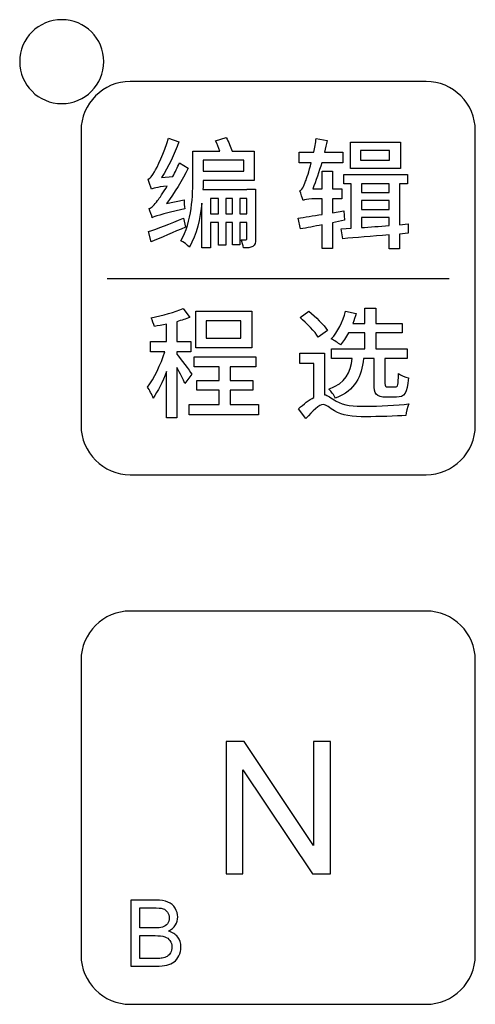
# Model space of a CAD drawing. Header units: millimetres. Extents: x 7099 to 9560, y -2357 to -1635.
# Tile 57 of 85: x 7435 to 7452, y -1806 to -1769. Entities that reach past the tile are written whole.
import ezdxf

# ---------------------------------------------------------------- set-up
doc = ezdxf.new("R2010")
doc.units = ezdxf.units.MM
doc.header["$LTSCALE"] = 3

msp = doc.modelspace()

# ---------------------------------------------------------------- linework, layer by layer
at = {"linetype": 'Continuous', "lineweight": 30}
for points, knots in [([(7436.477, -1768.665), (7437.363, -1768.665), (7438.081, -1769.382), (7438.081, -1770.265), (7438.081, -1770.265), (7438.081, -1771.149), (7437.363, -1771.865), (7436.477, -1771.865), (7436.477, -1771.865), (7435.591, -1771.865), (7434.873, -1771.149), (7434.873, -1770.265), (7434.873, -1770.265), (7434.873, -1769.382), (7435.591, -1768.665), (7436.477, -1768.665)], [0, 0, 0, 0, 0.2, 0.2, 0.2, 0.2, 0.4, 0.4, 0.4, 0.4, 0.6, 0.6, 0.6, 0.6, 1, 1, 1, 1]), ([(7439.093, -1771.02), (7439.093, -1771.02), (7450.371, -1771.02), (7450.371, -1771.02), (7450.371, -1771.02), (7451.405, -1771.02), (7452.251, -1771.864), (7452.251, -1772.896), (7452.251, -1772.896), (7452.251, -1772.896), (7452.251, -1784.145), (7452.251, -1784.145), (7452.251, -1784.145), (7452.251, -1785.177), (7451.405, -1786.02), (7450.371, -1786.02), (7450.371, -1786.02), (7450.371, -1786.02), (7439.093, -1786.02), (7439.093, -1786.02), (7439.093, -1786.02), (7438.059, -1786.02), (7437.213, -1785.177), (7437.213, -1784.145), (7437.213, -1784.145), (7437.213, -1784.145), (7437.213, -1772.896), (7437.213, -1772.896), (7437.213, -1772.896), (7437.213, -1771.864), (7438.059, -1771.02), (7439.093, -1771.02)], [0, 0, 0, 0, 0.111111, 0.111111, 0.111111, 0.111111, 0.222222, 0.222222, 0.222222, 0.222222, 0.333333, 0.333333, 0.333333, 0.333333, 0.444444, 0.444444, 0.444444, 0.444444, 0.555556, 0.555556, 0.555556, 0.555556, 0.666667, 0.666667, 0.666667, 0.666667, 0.777778, 0.777778, 0.777778, 0.777778, 1, 1, 1, 1]), ([(7440.474, -1775.674), (7440.777, -1775.275), (7441.066, -1774.793), (7441.3, -1774.325), (7441.3, -1774.325), (7441.3, -1774.325), (7440.965, -1774.128), (7440.965, -1774.128), (7440.965, -1774.128), (7440.891, -1774.298), (7440.804, -1774.477), (7440.713, -1774.642), (7440.713, -1774.642), (7440.713, -1774.642), (7440.286, -1774.683), (7440.286, -1774.683), (7440.286, -1774.683), (7440.534, -1774.289), (7440.777, -1773.798), (7440.946, -1773.33), (7440.946, -1773.33), (7440.946, -1773.33), (7440.547, -1773.188), (7440.547, -1773.188), (7440.547, -1773.188), (7440.396, -1773.734), (7440.107, -1774.321), (7440.015, -1774.472), (7440.015, -1774.472), (7439.924, -1774.624), (7439.855, -1774.724), (7439.768, -1774.747), (7439.768, -1774.747), (7439.814, -1774.853), (7439.878, -1775.046), (7439.901, -1775.128), (7439.901, -1775.128), (7439.965, -1775.096), (7440.071, -1775.064), (7440.502, -1775.009), (7440.502, -1775.009), (7440.346, -1775.27), (7440.199, -1775.472), (7440.135, -1775.559), (7440.135, -1775.559), (7440.002, -1775.729), (7439.91, -1775.839), (7439.809, -1775.862), (7439.809, -1775.862), (7439.85, -1775.963), (7439.915, -1776.146), (7439.928, -1776.224), (7439.928, -1776.224), (7440.025, -1776.165), (7440.176, -1776.114), (7441.171, -1775.88), (7441.171, -1775.88), (7441.153, -1775.793), (7441.139, -1775.642), (7441.144, -1775.536), (7441.144, -1775.536), (7441.144, -1775.536), (7440.474, -1775.674), (7440.474, -1775.674)], [0, 0, 0, 0, 0.058824, 0.058824, 0.058824, 0.058824, 0.117647, 0.117647, 0.117647, 0.117647, 0.176471, 0.176471, 0.176471, 0.176471, 0.235294, 0.235294, 0.235294, 0.235294, 0.294118, 0.294118, 0.294118, 0.294118, 0.352941, 0.352941, 0.352941, 0.352941, 0.411765, 0.411765, 0.411765, 0.411765, 0.470588, 0.470588, 0.470588, 0.470588, 0.529412, 0.529412, 0.529412, 0.529412, 0.588235, 0.588235, 0.588235, 0.588235, 0.647059, 0.647059, 0.647059, 0.647059, 0.705882, 0.705882, 0.705882, 0.705882, 0.764706, 0.764706, 0.764706, 0.764706, 0.823529, 0.823529, 0.823529, 0.823529, 0.882353, 0.882353, 0.882353, 0.882353, 1, 1, 1, 1]), ([(7443.542, -1775.133), (7443.542, -1775.133), (7443.542, -1775.137), (7443.542, -1775.137), (7443.542, -1775.137), (7443.542, -1775.137), (7441.864, -1775.137), (7441.864, -1775.137), (7441.864, -1775.137), (7441.868, -1775.018), (7441.873, -1774.908), (7441.873, -1774.798), (7441.873, -1774.798), (7441.873, -1774.798), (7443.813, -1774.798), (7443.813, -1774.798), (7443.813, -1774.798), (7443.813, -1774.798), (7443.813, -1773.674), (7443.813, -1773.674), (7443.813, -1773.674), (7443.813, -1773.674), (7442.978, -1773.674), (7442.978, -1773.674), (7442.978, -1773.674), (7442.923, -1773.523), (7442.841, -1773.321), (7442.749, -1773.165), (7442.749, -1773.165), (7442.749, -1773.165), (7442.345, -1773.284), (7442.345, -1773.284), (7442.345, -1773.284), (7442.405, -1773.399), (7442.464, -1773.546), (7442.51, -1773.674), (7442.51, -1773.674), (7442.51, -1773.674), (7441.483, -1773.674), (7441.483, -1773.674), (7441.483, -1773.674), (7441.483, -1773.674), (7441.483, -1774.66), (7441.483, -1774.66), (7441.483, -1774.66), (7441.483, -1775.362), (7441.442, -1776.375), (7441.02, -1777.1), (7441.02, -1777.1), (7441.107, -1777.141), (7441.281, -1777.265), (7441.345, -1777.339), (7441.345, -1777.339), (7441.625, -1776.866), (7441.758, -1776.238), (7441.822, -1775.66), (7441.822, -1775.66), (7441.822, -1775.66), (7441.822, -1777.366), (7441.822, -1777.366), (7441.822, -1777.366), (7441.822, -1777.366), (7442.157, -1777.366), (7442.157, -1777.366), (7442.157, -1777.366), (7442.157, -1777.366), (7442.157, -1776.403), (7442.157, -1776.403), (7442.157, -1776.403), (7442.157, -1776.403), (7442.46, -1776.403), (7442.46, -1776.403), (7442.46, -1776.403), (7442.46, -1776.403), (7442.46, -1777.265), (7442.46, -1777.265), (7442.46, -1777.265), (7442.46, -1777.265), (7442.735, -1777.265), (7442.735, -1777.265), (7442.735, -1777.265), (7442.735, -1777.265), (7442.735, -1776.403), (7442.735, -1776.403), (7442.735, -1776.403), (7442.735, -1776.403), (7442.996, -1776.403), (7442.996, -1776.403), (7442.996, -1776.403), (7442.996, -1776.403), (7442.996, -1777.256), (7442.996, -1777.256), (7442.996, -1777.256), (7442.996, -1777.256), (7443.272, -1777.256), (7443.272, -1777.256), (7443.272, -1777.256), (7443.272, -1777.256), (7443.272, -1776.403), (7443.272, -1776.403), (7443.272, -1776.403), (7443.272, -1776.403), (7443.542, -1776.403), (7443.542, -1776.403), (7443.542, -1776.403), (7443.542, -1776.403), (7443.542, -1777.018), (7443.542, -1777.018), (7443.542, -1777.018), (7443.542, -1777.05), (7443.533, -1777.059), (7443.501, -1777.063), (7443.501, -1777.063), (7443.473, -1777.063), (7443.4, -1777.063), (7443.317, -1777.059), (7443.317, -1777.059), (7443.359, -1777.146), (7443.395, -1777.279), (7443.409, -1777.371), (7443.409, -1777.371), (7443.565, -1777.371), (7443.675, -1777.366), (7443.762, -1777.311), (7443.762, -1777.311), (7443.854, -1777.256), (7443.872, -1777.164), (7443.872, -1777.022), (7443.872, -1777.022), (7443.872, -1777.022), (7443.872, -1775.133), (7443.872, -1775.133), (7443.872, -1775.133), (7443.872, -1775.133), (7443.542, -1775.133), (7443.542, -1775.133)], [0, 0, 0, 0, 0.028571, 0.028571, 0.028571, 0.028571, 0.057143, 0.057143, 0.057143, 0.057143, 0.085714, 0.085714, 0.085714, 0.085714, 0.114286, 0.114286, 0.114286, 0.114286, 0.142857, 0.142857, 0.142857, 0.142857, 0.171429, 0.171429, 0.171429, 0.171429, 0.2, 0.2, 0.2, 0.2, 0.228571, 0.228571, 0.228571, 0.228571, 0.257143, 0.257143, 0.257143, 0.257143, 0.285714, 0.285714, 0.285714, 0.285714, 0.314286, 0.314286, 0.314286, 0.314286, 0.342857, 0.342857, 0.342857, 0.342857, 0.371429, 0.371429, 0.371429, 0.371429, 0.4, 0.4, 0.4, 0.4, 0.428571, 0.428571, 0.428571, 0.428571, 0.457143, 0.457143, 0.457143, 0.457143, 0.485714, 0.485714, 0.485714, 0.485714, 0.514286, 0.514286, 0.514286, 0.514286, 0.542857, 0.542857, 0.542857, 0.542857, 0.571429, 0.571429, 0.571429, 0.571429, 0.6, 0.6, 0.6, 0.6, 0.628571, 0.628571, 0.628571, 0.628571, 0.657143, 0.657143, 0.657143, 0.657143, 0.685714, 0.685714, 0.685714, 0.685714, 0.714286, 0.714286, 0.714286, 0.714286, 0.742857, 0.742857, 0.742857, 0.742857, 0.771429, 0.771429, 0.771429, 0.771429, 0.8, 0.8, 0.8, 0.8, 0.828571, 0.828571, 0.828571, 0.828571, 0.857143, 0.857143, 0.857143, 0.857143, 0.885714, 0.885714, 0.885714, 0.885714, 0.914286, 0.914286, 0.914286, 0.914286, 0.942857, 0.942857, 0.942857, 0.942857, 1, 1, 1, 1]), ([(7447.261, -1776.316), (7447.261, -1776.316), (7447.238, -1775.954), (7447.238, -1775.954), (7447.238, -1775.954), (7447.238, -1775.954), (7446.802, -1776.027), (7446.802, -1776.027), (7446.802, -1776.027), (7446.802, -1776.027), (7446.802, -1775.5), (7446.802, -1775.5), (7446.802, -1775.5), (7446.802, -1775.5), (7447.16, -1775.5), (7447.16, -1775.5), (7447.16, -1775.5), (7447.16, -1775.5), (7447.16, -1775.114), (7447.16, -1775.114), (7447.16, -1775.114), (7447.16, -1775.114), (7446.802, -1775.114), (7446.802, -1775.114), (7446.802, -1775.114), (7446.802, -1775.114), (7446.802, -1774.44), (7446.802, -1774.44), (7446.802, -1774.44), (7446.802, -1774.44), (7446.412, -1774.44), (7446.412, -1774.44), (7446.412, -1774.44), (7446.412, -1774.44), (7446.412, -1775.114), (7446.412, -1775.114), (7446.412, -1775.114), (7446.412, -1775.114), (7446.05, -1775.114), (7446.05, -1775.114), (7446.05, -1775.114), (7446.169, -1774.821), (7446.289, -1774.472), (7446.394, -1774.119), (7446.394, -1774.119), (7446.394, -1774.119), (7447.201, -1774.119), (7447.201, -1774.119), (7447.201, -1774.119), (7447.201, -1774.119), (7447.201, -1773.716), (7447.201, -1773.716), (7447.201, -1773.716), (7447.201, -1773.716), (7446.504, -1773.716), (7446.504, -1773.716), (7446.504, -1773.716), (7446.536, -1773.569), (7446.568, -1773.417), (7446.596, -1773.275), (7446.596, -1773.275), (7446.596, -1773.275), (7446.183, -1773.197), (7446.183, -1773.197), (7446.183, -1773.197), (7446.16, -1773.372), (7446.128, -1773.546), (7446.091, -1773.716), (7446.091, -1773.716), (7446.091, -1773.716), (7445.527, -1773.716), (7445.527, -1773.716), (7445.527, -1773.716), (7445.527, -1773.716), (7445.527, -1774.119), (7445.527, -1774.119), (7445.527, -1774.119), (7445.527, -1774.119), (7445.995, -1774.119), (7445.995, -1774.119), (7445.995, -1774.119), (7445.908, -1774.454), (7445.821, -1774.724), (7445.78, -1774.83), (7445.78, -1774.83), (7445.697, -1775.032), (7445.637, -1775.174), (7445.555, -1775.197), (7445.555, -1775.197), (7445.601, -1775.293), (7445.66, -1775.486), (7445.683, -1775.564), (7445.683, -1775.564), (7445.72, -1775.527), (7445.867, -1775.5), (7446.018, -1775.5), (7446.018, -1775.5), (7446.018, -1775.5), (7446.412, -1775.5), (7446.412, -1775.5), (7446.412, -1775.5), (7446.412, -1775.5), (7446.412, -1776.091), (7446.412, -1776.091), (7446.412, -1776.091), (7446.064, -1776.146), (7445.738, -1776.201), (7445.491, -1776.233), (7445.491, -1776.233), (7445.491, -1776.233), (7445.578, -1776.646), (7445.578, -1776.646), (7445.578, -1776.646), (7445.825, -1776.605), (7446.11, -1776.55), (7446.412, -1776.49), (7446.412, -1776.49), (7446.412, -1776.49), (7446.412, -1777.394), (7446.412, -1777.394), (7446.412, -1777.394), (7446.412, -1777.394), (7446.802, -1777.394), (7446.802, -1777.394), (7446.802, -1777.394), (7446.802, -1777.394), (7446.802, -1776.412), (7446.802, -1776.412), (7446.802, -1776.412), (7446.802, -1776.412), (7447.261, -1776.316), (7447.261, -1776.316)], [0, 0, 0, 0, 0.029412, 0.029412, 0.029412, 0.029412, 0.058824, 0.058824, 0.058824, 0.058824, 0.088235, 0.088235, 0.088235, 0.088235, 0.117647, 0.117647, 0.117647, 0.117647, 0.147059, 0.147059, 0.147059, 0.147059, 0.176471, 0.176471, 0.176471, 0.176471, 0.205882, 0.205882, 0.205882, 0.205882, 0.235294, 0.235294, 0.235294, 0.235294, 0.264706, 0.264706, 0.264706, 0.264706, 0.294118, 0.294118, 0.294118, 0.294118, 0.323529, 0.323529, 0.323529, 0.323529, 0.352941, 0.352941, 0.352941, 0.352941, 0.382353, 0.382353, 0.382353, 0.382353, 0.411765, 0.411765, 0.411765, 0.411765, 0.441176, 0.441176, 0.441176, 0.441176, 0.470588, 0.470588, 0.470588, 0.470588, 0.5, 0.5, 0.5, 0.5, 0.529412, 0.529412, 0.529412, 0.529412, 0.558824, 0.558824, 0.558824, 0.558824, 0.588235, 0.588235, 0.588235, 0.588235, 0.617647, 0.617647, 0.617647, 0.617647, 0.647059, 0.647059, 0.647059, 0.647059, 0.676471, 0.676471, 0.676471, 0.676471, 0.705882, 0.705882, 0.705882, 0.705882, 0.735294, 0.735294, 0.735294, 0.735294, 0.764706, 0.764706, 0.764706, 0.764706, 0.794118, 0.794118, 0.794118, 0.794118, 0.823529, 0.823529, 0.823529, 0.823529, 0.852941, 0.852941, 0.852941, 0.852941, 0.882353, 0.882353, 0.882353, 0.882353, 0.911765, 0.911765, 0.911765, 0.911765, 0.941176, 0.941176, 0.941176, 0.941176, 1, 1, 1, 1]), ([(7449.393, -1773.339), (7449.393, -1773.339), (7447.486, -1773.339), (7447.486, -1773.339), (7447.486, -1773.339), (7447.486, -1773.339), (7447.486, -1774.339), (7447.486, -1774.339), (7447.486, -1774.339), (7447.486, -1774.339), (7449.393, -1774.339), (7449.393, -1774.339), (7449.393, -1774.339), (7449.393, -1774.339), (7449.393, -1773.339), (7449.393, -1773.339)], [0, 0, 0, 0, 0.2, 0.2, 0.2, 0.2, 0.4, 0.4, 0.4, 0.4, 0.6, 0.6, 0.6, 0.6, 1, 1, 1, 1]), ([(7448.981, -1774.027), (7448.981, -1774.027), (7447.875, -1774.027), (7447.875, -1774.027), (7447.875, -1774.027), (7447.875, -1774.027), (7447.875, -1773.651), (7447.875, -1773.651), (7447.875, -1773.651), (7447.875, -1773.651), (7448.981, -1773.651), (7448.981, -1773.651), (7448.981, -1773.651), (7448.981, -1773.651), (7448.981, -1774.027), (7448.981, -1774.027)], [0, 0, 0, 0, 0.2, 0.2, 0.2, 0.2, 0.4, 0.4, 0.4, 0.4, 0.6, 0.6, 0.6, 0.6, 1, 1, 1, 1]), ([(7443.418, -1774.027), (7443.418, -1774.027), (7443.418, -1774.449), (7443.418, -1774.449), (7443.418, -1774.449), (7443.418, -1774.449), (7441.873, -1774.449), (7441.873, -1774.449), (7441.873, -1774.449), (7441.873, -1774.449), (7441.873, -1774.027), (7441.873, -1774.027), (7441.873, -1774.027), (7441.873, -1774.027), (7443.418, -1774.027), (7443.418, -1774.027)], [0, 0, 0, 0, 0.2, 0.2, 0.2, 0.2, 0.4, 0.4, 0.4, 0.4, 0.6, 0.6, 0.6, 0.6, 1, 1, 1, 1]), ([(7449.696, -1776.458), (7449.696, -1776.458), (7449.357, -1776.486), (7449.357, -1776.486), (7449.357, -1776.486), (7449.357, -1776.486), (7449.357, -1774.922), (7449.357, -1774.922), (7449.357, -1774.922), (7449.357, -1774.922), (7449.659, -1774.922), (7449.659, -1774.922), (7449.659, -1774.922), (7449.659, -1774.922), (7449.659, -1774.573), (7449.659, -1774.573), (7449.659, -1774.573), (7449.659, -1774.573), (7447.233, -1774.573), (7447.233, -1774.573), (7447.233, -1774.573), (7447.233, -1774.573), (7447.233, -1774.922), (7447.233, -1774.922), (7447.233, -1774.922), (7447.233, -1774.922), (7447.513, -1774.922), (7447.513, -1774.922), (7447.513, -1774.922), (7447.513, -1774.922), (7447.513, -1776.616), (7447.513, -1776.616), (7447.513, -1776.616), (7447.513, -1776.616), (7447.137, -1776.639), (7447.137, -1776.639), (7447.137, -1776.639), (7447.137, -1776.639), (7447.197, -1777.018), (7447.197, -1777.018), (7447.197, -1777.018), (7447.674, -1776.981), (7448.306, -1776.93), (7448.962, -1776.875), (7448.962, -1776.875), (7448.962, -1776.875), (7448.962, -1777.407), (7448.962, -1777.407), (7448.962, -1777.407), (7448.962, -1777.407), (7449.357, -1777.407), (7449.357, -1777.407), (7449.357, -1777.407), (7449.357, -1777.407), (7449.357, -1776.846), (7449.357, -1776.846), (7449.357, -1776.846), (7449.357, -1776.846), (7449.696, -1776.813), (7449.696, -1776.813), (7449.696, -1776.813), (7449.696, -1776.813), (7449.696, -1776.458), (7449.696, -1776.458)], [0, 0, 0, 0, 0.058824, 0.058824, 0.058824, 0.058824, 0.117647, 0.117647, 0.117647, 0.117647, 0.176471, 0.176471, 0.176471, 0.176471, 0.235294, 0.235294, 0.235294, 0.235294, 0.294118, 0.294118, 0.294118, 0.294118, 0.352941, 0.352941, 0.352941, 0.352941, 0.411765, 0.411765, 0.411765, 0.411765, 0.470588, 0.470588, 0.470588, 0.470588, 0.529412, 0.529412, 0.529412, 0.529412, 0.588235, 0.588235, 0.588235, 0.588235, 0.647059, 0.647059, 0.647059, 0.647059, 0.705882, 0.705882, 0.705882, 0.705882, 0.764706, 0.764706, 0.764706, 0.764706, 0.823529, 0.823529, 0.823529, 0.823529, 0.882353, 0.882353, 0.882353, 0.882353, 1, 1, 1, 1]), ([(7448.962, -1774.922), (7448.962, -1774.922), (7448.962, -1775.256), (7448.962, -1775.256), (7448.962, -1775.256), (7448.962, -1775.256), (7447.907, -1775.256), (7447.907, -1775.256), (7447.907, -1775.256), (7447.907, -1775.256), (7447.907, -1774.922), (7447.907, -1774.922), (7447.907, -1774.922), (7447.907, -1774.922), (7448.962, -1774.922), (7448.962, -1774.922)], [0, 0, 0, 0, 0.2, 0.2, 0.2, 0.2, 0.4, 0.4, 0.4, 0.4, 0.6, 0.6, 0.6, 0.6, 1, 1, 1, 1]), ([(7442.157, -1776.068), (7442.157, -1776.068), (7442.157, -1775.481), (7442.157, -1775.481), (7442.157, -1775.481), (7442.157, -1775.481), (7442.46, -1775.481), (7442.46, -1775.481), (7442.46, -1775.481), (7442.46, -1775.481), (7442.46, -1776.068), (7442.46, -1776.068), (7442.46, -1776.068), (7442.46, -1776.068), (7442.157, -1776.068), (7442.157, -1776.068)], [0, 0, 0, 0, 0.2, 0.2, 0.2, 0.2, 0.4, 0.4, 0.4, 0.4, 0.6, 0.6, 0.6, 0.6, 1, 1, 1, 1]), ([(7442.735, -1776.068), (7442.735, -1776.068), (7442.735, -1775.481), (7442.735, -1775.481), (7442.735, -1775.481), (7442.735, -1775.481), (7442.996, -1775.481), (7442.996, -1775.481), (7442.996, -1775.481), (7442.996, -1775.481), (7442.996, -1776.068), (7442.996, -1776.068), (7442.996, -1776.068), (7442.996, -1776.068), (7442.735, -1776.068), (7442.735, -1776.068)], [0, 0, 0, 0, 0.2, 0.2, 0.2, 0.2, 0.4, 0.4, 0.4, 0.4, 0.6, 0.6, 0.6, 0.6, 1, 1, 1, 1]), ([(7443.272, -1776.068), (7443.272, -1776.068), (7443.272, -1775.481), (7443.272, -1775.481), (7443.272, -1775.481), (7443.272, -1775.481), (7443.542, -1775.481), (7443.542, -1775.481), (7443.542, -1775.481), (7443.542, -1775.481), (7443.542, -1776.068), (7443.542, -1776.068), (7443.542, -1776.068), (7443.542, -1776.068), (7443.272, -1776.068), (7443.272, -1776.068)], [0, 0, 0, 0, 0.2, 0.2, 0.2, 0.2, 0.4, 0.4, 0.4, 0.4, 0.6, 0.6, 0.6, 0.6, 1, 1, 1, 1]), ([(7447.907, -1775.568), (7447.907, -1775.568), (7448.962, -1775.568), (7448.962, -1775.568), (7448.962, -1775.568), (7448.962, -1775.568), (7448.962, -1775.899), (7448.962, -1775.899), (7448.962, -1775.899), (7448.962, -1775.899), (7447.907, -1775.899), (7447.907, -1775.899), (7447.907, -1775.899), (7447.907, -1775.899), (7447.907, -1775.568), (7447.907, -1775.568)], [0, 0, 0, 0, 0.2, 0.2, 0.2, 0.2, 0.4, 0.4, 0.4, 0.4, 0.6, 0.6, 0.6, 0.6, 1, 1, 1, 1]), ([(7441.116, -1776.238), (7440.621, -1776.44), (7440.121, -1776.637), (7439.786, -1776.747), (7439.786, -1776.747), (7439.786, -1776.747), (7439.887, -1777.141), (7439.887, -1777.141), (7439.887, -1777.141), (7440.263, -1776.976), (7440.745, -1776.774), (7441.199, -1776.577), (7441.199, -1776.577), (7441.199, -1776.577), (7441.116, -1776.238), (7441.116, -1776.238)], [0, 0, 0, 0, 0.2, 0.2, 0.2, 0.2, 0.4, 0.4, 0.4, 0.4, 0.6, 0.6, 0.6, 0.6, 1, 1, 1, 1]), ([(7447.907, -1776.206), (7447.907, -1776.206), (7448.962, -1776.206), (7448.962, -1776.206), (7448.962, -1776.206), (7448.962, -1776.206), (7448.962, -1776.518), (7448.962, -1776.518), (7448.962, -1776.518), (7448.591, -1776.545), (7448.233, -1776.573), (7447.907, -1776.596), (7447.907, -1776.596), (7447.907, -1776.596), (7447.907, -1776.206), (7447.907, -1776.206)], [0, 0, 0, 0, 0.2, 0.2, 0.2, 0.2, 0.4, 0.4, 0.4, 0.4, 0.6, 0.6, 0.6, 0.6, 1, 1, 1, 1]), ([(7441.435, -1782.183), (7441.357, -1782.059), (7440.995, -1781.583), (7440.866, -1781.427), (7440.866, -1781.427), (7440.866, -1781.427), (7440.866, -1781.335), (7440.866, -1781.335), (7440.866, -1781.335), (7440.866, -1781.335), (7441.398, -1781.335), (7441.398, -1781.335), (7441.398, -1781.335), (7441.398, -1781.335), (7441.398, -1780.94), (7441.398, -1780.94), (7441.398, -1780.94), (7441.398, -1780.94), (7440.866, -1780.94), (7440.866, -1780.94), (7440.866, -1780.94), (7440.866, -1780.94), (7440.866, -1780.184), (7440.866, -1780.184), (7440.866, -1780.184), (7441.045, -1780.133), (7441.219, -1780.078), (7441.366, -1780.019), (7441.366, -1780.019), (7441.366, -1780.019), (7441.105, -1779.675), (7441.105, -1779.675), (7441.105, -1779.675), (7440.802, -1779.821), (7440.316, -1779.95), (7439.889, -1780.037), (7439.889, -1780.037), (7439.931, -1780.129), (7439.986, -1780.271), (7440.009, -1780.363), (7440.009, -1780.363), (7440.155, -1780.34), (7440.316, -1780.312), (7440.472, -1780.28), (7440.472, -1780.28), (7440.472, -1780.28), (7440.472, -1780.94), (7440.472, -1780.94), (7440.472, -1780.94), (7440.472, -1780.94), (7439.862, -1780.94), (7439.862, -1780.94), (7439.862, -1780.94), (7439.862, -1780.94), (7439.862, -1781.335), (7439.862, -1781.335), (7439.862, -1781.335), (7439.862, -1781.335), (7440.408, -1781.335), (7440.408, -1781.335), (7440.408, -1781.335), (7440.256, -1781.812), (7439.995, -1782.362), (7439.747, -1782.679), (7439.747, -1782.679), (7439.821, -1782.789), (7439.922, -1782.972), (7439.963, -1783.096), (7439.963, -1783.096), (7440.142, -1782.848), (7440.325, -1782.477), (7440.472, -1782.078), (7440.472, -1782.078), (7440.472, -1782.078), (7440.472, -1783.853), (7440.472, -1783.853), (7440.472, -1783.853), (7440.472, -1783.853), (7440.866, -1783.853), (7440.866, -1783.853), (7440.866, -1783.853), (7440.866, -1783.853), (7440.866, -1781.936), (7440.866, -1781.936), (7440.866, -1781.936), (7440.986, -1782.151), (7441.114, -1782.399), (7441.174, -1782.541), (7441.174, -1782.541), (7441.174, -1782.541), (7441.435, -1782.183), (7441.435, -1782.183)], [0, 0, 0, 0, 0.041667, 0.041667, 0.041667, 0.041667, 0.083333, 0.083333, 0.083333, 0.083333, 0.125, 0.125, 0.125, 0.125, 0.166667, 0.166667, 0.166667, 0.166667, 0.208333, 0.208333, 0.208333, 0.208333, 0.25, 0.25, 0.25, 0.25, 0.291667, 0.291667, 0.291667, 0.291667, 0.333333, 0.333333, 0.333333, 0.333333, 0.375, 0.375, 0.375, 0.375, 0.416667, 0.416667, 0.416667, 0.416667, 0.458333, 0.458333, 0.458333, 0.458333, 0.5, 0.5, 0.5, 0.5, 0.541667, 0.541667, 0.541667, 0.541667, 0.583333, 0.583333, 0.583333, 0.583333, 0.625, 0.625, 0.625, 0.625, 0.666667, 0.666667, 0.666667, 0.666667, 0.708333, 0.708333, 0.708333, 0.708333, 0.75, 0.75, 0.75, 0.75, 0.791667, 0.791667, 0.791667, 0.791667, 0.833333, 0.833333, 0.833333, 0.833333, 0.875, 0.875, 0.875, 0.875, 0.916667, 0.916667, 0.916667, 0.916667, 1, 1, 1, 1]), ([(7448.387, -1781.592), (7448.387, -1781.592), (7448.387, -1782.541), (7448.387, -1782.541), (7448.387, -1782.541), (7448.387, -1782.94), (7448.469, -1783.064), (7448.85, -1783.064), (7448.85, -1783.064), (7448.85, -1783.064), (7449.244, -1783.064), (7449.244, -1783.064), (7449.244, -1783.064), (7449.552, -1783.064), (7449.657, -1782.917), (7449.703, -1782.325), (7449.703, -1782.325), (7449.584, -1782.298), (7449.409, -1782.229), (7449.327, -1782.156), (7449.327, -1782.156), (7449.313, -1782.605), (7449.295, -1782.669), (7449.203, -1782.669), (7449.203, -1782.669), (7449.203, -1782.669), (7448.914, -1782.669), (7448.914, -1782.669), (7448.914, -1782.669), (7448.818, -1782.669), (7448.804, -1782.656), (7448.804, -1782.536), (7448.804, -1782.536), (7448.804, -1782.536), (7448.804, -1781.592), (7448.804, -1781.592), (7448.804, -1781.592), (7448.804, -1781.592), (7449.648, -1781.592), (7449.648, -1781.592), (7449.648, -1781.592), (7449.648, -1781.592), (7449.648, -1781.22), (7449.648, -1781.22), (7449.648, -1781.22), (7449.648, -1781.22), (7448.46, -1781.22), (7448.46, -1781.22), (7448.46, -1781.22), (7448.46, -1781.22), (7448.46, -1780.61), (7448.46, -1780.61), (7448.46, -1780.61), (7448.46, -1780.61), (7449.46, -1780.61), (7449.46, -1780.61), (7449.46, -1780.61), (7449.46, -1780.61), (7449.46, -1780.248), (7449.46, -1780.248), (7449.46, -1780.248), (7449.46, -1780.248), (7448.46, -1780.248), (7448.46, -1780.248), (7448.46, -1780.248), (7448.46, -1780.248), (7448.46, -1779.666), (7448.46, -1779.666), (7448.46, -1779.666), (7448.46, -1779.666), (7448.034, -1779.666), (7448.034, -1779.666), (7448.034, -1779.666), (7448.034, -1779.666), (7448.034, -1780.248), (7448.034, -1780.248), (7448.034, -1780.248), (7448.034, -1780.248), (7447.58, -1780.248), (7447.58, -1780.248), (7447.58, -1780.248), (7447.63, -1780.129), (7447.671, -1779.996), (7447.703, -1779.872), (7447.703, -1779.872), (7447.703, -1779.872), (7447.3, -1779.785), (7447.3, -1779.785), (7447.3, -1779.785), (7447.199, -1780.184), (7447.006, -1780.578), (7446.759, -1780.84), (7446.759, -1780.84), (7446.855, -1780.89), (7447.034, -1781.005), (7447.112, -1781.069), (7447.112, -1781.069), (7447.217, -1780.945), (7447.318, -1780.785), (7447.415, -1780.61), (7447.415, -1780.61), (7447.415, -1780.61), (7448.034, -1780.61), (7448.034, -1780.61), (7448.034, -1780.61), (7448.034, -1780.61), (7448.034, -1781.22), (7448.034, -1781.22), (7448.034, -1781.22), (7448.034, -1781.22), (7446.772, -1781.22), (7446.772, -1781.22), (7446.772, -1781.22), (7446.772, -1781.22), (7446.772, -1781.592), (7446.772, -1781.592), (7446.772, -1781.592), (7446.772, -1781.592), (7447.557, -1781.592), (7447.557, -1781.592), (7447.557, -1781.592), (7447.488, -1782.124), (7447.318, -1782.523), (7446.662, -1782.757), (7446.662, -1782.757), (7446.754, -1782.835), (7446.873, -1782.995), (7446.919, -1783.101), (7446.919, -1783.101), (7447.685, -1782.793), (7447.905, -1782.28), (7447.992, -1781.592), (7447.992, -1781.592), (7447.992, -1781.592), (7448.387, -1781.592), (7448.387, -1781.592)], [0, 0, 0, 0, 0.028571, 0.028571, 0.028571, 0.028571, 0.057143, 0.057143, 0.057143, 0.057143, 0.085714, 0.085714, 0.085714, 0.085714, 0.114286, 0.114286, 0.114286, 0.114286, 0.142857, 0.142857, 0.142857, 0.142857, 0.171429, 0.171429, 0.171429, 0.171429, 0.2, 0.2, 0.2, 0.2, 0.228571, 0.228571, 0.228571, 0.228571, 0.257143, 0.257143, 0.257143, 0.257143, 0.285714, 0.285714, 0.285714, 0.285714, 0.314286, 0.314286, 0.314286, 0.314286, 0.342857, 0.342857, 0.342857, 0.342857, 0.371429, 0.371429, 0.371429, 0.371429, 0.4, 0.4, 0.4, 0.4, 0.428571, 0.428571, 0.428571, 0.428571, 0.457143, 0.457143, 0.457143, 0.457143, 0.485714, 0.485714, 0.485714, 0.485714, 0.514286, 0.514286, 0.514286, 0.514286, 0.542857, 0.542857, 0.542857, 0.542857, 0.571429, 0.571429, 0.571429, 0.571429, 0.6, 0.6, 0.6, 0.6, 0.628571, 0.628571, 0.628571, 0.628571, 0.657143, 0.657143, 0.657143, 0.657143, 0.685714, 0.685714, 0.685714, 0.685714, 0.714286, 0.714286, 0.714286, 0.714286, 0.742857, 0.742857, 0.742857, 0.742857, 0.771429, 0.771429, 0.771429, 0.771429, 0.8, 0.8, 0.8, 0.8, 0.828571, 0.828571, 0.828571, 0.828571, 0.857143, 0.857143, 0.857143, 0.857143, 0.885714, 0.885714, 0.885714, 0.885714, 0.914286, 0.914286, 0.914286, 0.914286, 0.942857, 0.942857, 0.942857, 0.942857, 1, 1, 1, 1]), ([(7443.723, -1779.789), (7443.723, -1779.789), (7441.595, -1779.789), (7441.595, -1779.789), (7441.595, -1779.789), (7441.595, -1779.789), (7441.595, -1781.179), (7441.595, -1781.179), (7441.595, -1781.179), (7441.595, -1781.179), (7443.723, -1781.179), (7443.723, -1781.179), (7443.723, -1781.179), (7443.723, -1781.179), (7443.723, -1779.789), (7443.723, -1779.789)], [0, 0, 0, 0, 0.2, 0.2, 0.2, 0.2, 0.4, 0.4, 0.4, 0.4, 0.6, 0.6, 0.6, 0.6, 1, 1, 1, 1]), ([(7446.617, -1780.519), (7446.47, -1780.303), (7446.163, -1779.996), (7445.897, -1779.789), (7445.897, -1779.789), (7445.897, -1779.789), (7445.566, -1780.023), (7445.566, -1780.023), (7445.566, -1780.023), (7445.828, -1780.248), (7446.135, -1780.56), (7446.263, -1780.78), (7446.263, -1780.78), (7446.263, -1780.78), (7446.617, -1780.519), (7446.617, -1780.519)], [0, 0, 0, 0, 0.2, 0.2, 0.2, 0.2, 0.4, 0.4, 0.4, 0.4, 0.6, 0.6, 0.6, 0.6, 1, 1, 1, 1]), ([(7443.311, -1780.817), (7443.311, -1780.817), (7441.99, -1780.817), (7441.99, -1780.817), (7441.99, -1780.817), (7441.99, -1780.817), (7441.99, -1780.152), (7441.99, -1780.152), (7441.99, -1780.152), (7441.99, -1780.152), (7443.311, -1780.152), (7443.311, -1780.152), (7443.311, -1780.152), (7443.311, -1780.152), (7443.311, -1780.817), (7443.311, -1780.817)], [0, 0, 0, 0, 0.2, 0.2, 0.2, 0.2, 0.4, 0.4, 0.4, 0.4, 0.6, 0.6, 0.6, 0.6, 1, 1, 1, 1]), ([(7442.903, -1783.339), (7442.903, -1783.339), (7442.903, -1782.798), (7442.903, -1782.798), (7442.903, -1782.798), (7442.903, -1782.798), (7443.769, -1782.798), (7443.769, -1782.798), (7443.769, -1782.798), (7443.769, -1782.798), (7443.769, -1782.422), (7443.769, -1782.422), (7443.769, -1782.422), (7443.769, -1782.422), (7442.903, -1782.422), (7442.903, -1782.422), (7442.903, -1782.422), (7442.903, -1782.422), (7442.903, -1781.904), (7442.903, -1781.904), (7442.903, -1781.904), (7442.903, -1781.904), (7443.875, -1781.904), (7443.875, -1781.904), (7443.875, -1781.904), (7443.875, -1781.904), (7443.875, -1781.523), (7443.875, -1781.523), (7443.875, -1781.523), (7443.875, -1781.523), (7441.522, -1781.523), (7441.522, -1781.523), (7441.522, -1781.523), (7441.522, -1781.523), (7441.522, -1781.904), (7441.522, -1781.904), (7441.522, -1781.904), (7441.522, -1781.904), (7442.481, -1781.904), (7442.481, -1781.904), (7442.481, -1781.904), (7442.481, -1781.904), (7442.481, -1782.422), (7442.481, -1782.422), (7442.481, -1782.422), (7442.481, -1782.422), (7441.632, -1782.422), (7441.632, -1782.422), (7441.632, -1782.422), (7441.632, -1782.422), (7441.632, -1782.798), (7441.632, -1782.798), (7441.632, -1782.798), (7441.632, -1782.798), (7442.481, -1782.798), (7442.481, -1782.798), (7442.481, -1782.798), (7442.481, -1782.798), (7442.481, -1783.339), (7442.481, -1783.339), (7442.481, -1783.339), (7442.481, -1783.339), (7441.334, -1783.339), (7441.334, -1783.339), (7441.334, -1783.339), (7441.334, -1783.339), (7441.334, -1783.733), (7441.334, -1783.733), (7441.334, -1783.733), (7441.334, -1783.733), (7443.976, -1783.733), (7443.976, -1783.733), (7443.976, -1783.733), (7443.976, -1783.733), (7443.976, -1783.339), (7443.976, -1783.339), (7443.976, -1783.339), (7443.976, -1783.339), (7442.903, -1783.339), (7442.903, -1783.339)], [0, 0, 0, 0, 0.047619, 0.047619, 0.047619, 0.047619, 0.095238, 0.095238, 0.095238, 0.095238, 0.142857, 0.142857, 0.142857, 0.142857, 0.190476, 0.190476, 0.190476, 0.190476, 0.238095, 0.238095, 0.238095, 0.238095, 0.285714, 0.285714, 0.285714, 0.285714, 0.333333, 0.333333, 0.333333, 0.333333, 0.380952, 0.380952, 0.380952, 0.380952, 0.428571, 0.428571, 0.428571, 0.428571, 0.47619, 0.47619, 0.47619, 0.47619, 0.52381, 0.52381, 0.52381, 0.52381, 0.571429, 0.571429, 0.571429, 0.571429, 0.619048, 0.619048, 0.619048, 0.619048, 0.666667, 0.666667, 0.666667, 0.666667, 0.714286, 0.714286, 0.714286, 0.714286, 0.761905, 0.761905, 0.761905, 0.761905, 0.809524, 0.809524, 0.809524, 0.809524, 0.857143, 0.857143, 0.857143, 0.857143, 0.904762, 0.904762, 0.904762, 0.904762, 1, 1, 1, 1]), ([(7446.502, -1781.39), (7446.502, -1781.39), (7445.557, -1781.39), (7445.557, -1781.39), (7445.557, -1781.39), (7445.557, -1781.39), (7445.557, -1781.784), (7445.557, -1781.784), (7445.557, -1781.784), (7445.557, -1781.784), (7446.094, -1781.784), (7446.094, -1781.784), (7446.094, -1781.784), (7446.094, -1781.784), (7446.094, -1783.073), (7446.094, -1783.073), (7446.094, -1783.073), (7445.906, -1783.169), (7445.704, -1783.325), (7445.511, -1783.504), (7445.511, -1783.504), (7445.511, -1783.504), (7445.791, -1783.876), (7445.791, -1783.876), (7445.791, -1783.876), (7446.043, -1783.591), (7446.291, -1783.344), (7446.456, -1783.344), (7446.456, -1783.344), (7446.562, -1783.344), (7446.699, -1783.477), (7446.878, -1783.587), (7446.878, -1783.587), (7447.181, -1783.756), (7447.552, -1783.811), (7448.084, -1783.811), (7448.084, -1783.811), (7448.524, -1783.811), (7449.249, -1783.784), (7449.602, -1783.761), (7449.602, -1783.761), (7449.607, -1783.646), (7449.671, -1783.435), (7449.717, -1783.321), (7449.717, -1783.321), (7449.272, -1783.376), (7448.579, -1783.412), (7448.089, -1783.412), (7448.089, -1783.412), (7447.612, -1783.412), (7447.231, -1783.385), (7446.947, -1783.215), (7446.947, -1783.215), (7446.736, -1783.091), (7446.621, -1782.986), (7446.502, -1782.968), (7446.502, -1782.968), (7446.502, -1782.968), (7446.502, -1781.39), (7446.502, -1781.39)], [0, 0, 0, 0, 0.0625, 0.0625, 0.0625, 0.0625, 0.125, 0.125, 0.125, 0.125, 0.1875, 0.1875, 0.1875, 0.1875, 0.25, 0.25, 0.25, 0.25, 0.3125, 0.3125, 0.3125, 0.3125, 0.375, 0.375, 0.375, 0.375, 0.4375, 0.4375, 0.4375, 0.4375, 0.5, 0.5, 0.5, 0.5, 0.5625, 0.5625, 0.5625, 0.5625, 0.625, 0.625, 0.625, 0.625, 0.6875, 0.6875, 0.6875, 0.6875, 0.75, 0.75, 0.75, 0.75, 0.8125, 0.8125, 0.8125, 0.8125, 0.875, 0.875, 0.875, 0.875, 1, 1, 1, 1]), ([(7439.093, -1791.22), (7439.093, -1791.22), (7450.371, -1791.22), (7450.371, -1791.22), (7450.371, -1791.22), (7451.405, -1791.22), (7452.251, -1792.064), (7452.251, -1793.096), (7452.251, -1793.096), (7452.251, -1793.096), (7452.251, -1804.345), (7452.251, -1804.345), (7452.251, -1804.345), (7452.251, -1805.377), (7451.405, -1806.22), (7450.371, -1806.22), (7450.371, -1806.22), (7450.371, -1806.22), (7439.093, -1806.22), (7439.093, -1806.22), (7439.093, -1806.22), (7438.059, -1806.22), (7437.213, -1805.377), (7437.213, -1804.345), (7437.213, -1804.345), (7437.213, -1804.345), (7437.213, -1793.096), (7437.213, -1793.096), (7437.213, -1793.096), (7437.213, -1792.064), (7438.059, -1791.22), (7439.093, -1791.22)], [0, 0, 0, 0, 0.111111, 0.111111, 0.111111, 0.111111, 0.222222, 0.222222, 0.222222, 0.222222, 0.333333, 0.333333, 0.333333, 0.333333, 0.444444, 0.444444, 0.444444, 0.444444, 0.555556, 0.555556, 0.555556, 0.555556, 0.666667, 0.666667, 0.666667, 0.666667, 0.777778, 0.777778, 0.777778, 0.777778, 1, 1, 1, 1]), ([(7442.742, -1801.246), (7442.742, -1801.246), (7442.742, -1796.195), (7442.742, -1796.195), (7442.742, -1796.195), (7442.742, -1796.195), (7443.429, -1796.195), (7443.429, -1796.195), (7443.429, -1796.195), (7443.429, -1796.195), (7446.08, -1800.16), (7446.08, -1800.16), (7446.08, -1800.16), (7446.08, -1800.16), (7446.08, -1796.195), (7446.08, -1796.195), (7446.08, -1796.195), (7446.08, -1796.195), (7446.722, -1796.195), (7446.722, -1796.195), (7446.722, -1796.195), (7446.722, -1796.195), (7446.722, -1801.246), (7446.722, -1801.246), (7446.722, -1801.246), (7446.722, -1801.246), (7446.035, -1801.246), (7446.035, -1801.246), (7446.035, -1801.246), (7446.035, -1801.246), (7443.384, -1797.281), (7443.384, -1797.281), (7443.384, -1797.281), (7443.384, -1797.281), (7443.384, -1801.246), (7443.384, -1801.246), (7443.384, -1801.246), (7443.384, -1801.246), (7442.742, -1801.246), (7442.742, -1801.246)], [0, 0, 0, 0, 0.090909, 0.090909, 0.090909, 0.090909, 0.181818, 0.181818, 0.181818, 0.181818, 0.272727, 0.272727, 0.272727, 0.272727, 0.363636, 0.363636, 0.363636, 0.363636, 0.454545, 0.454545, 0.454545, 0.454545, 0.545455, 0.545455, 0.545455, 0.545455, 0.636364, 0.636364, 0.636364, 0.636364, 0.727273, 0.727273, 0.727273, 0.727273, 0.818182, 0.818182, 0.818182, 0.818182, 1, 1, 1, 1]), ([(7439.115, -1804.769), (7439.115, -1804.769), (7439.115, -1802.243), (7439.115, -1802.243), (7439.115, -1802.243), (7439.115, -1802.243), (7440.063, -1802.243), (7440.063, -1802.243), (7440.063, -1802.243), (7440.255, -1802.243), (7440.41, -1802.269), (7440.527, -1802.32), (7440.527, -1802.32), (7440.644, -1802.371), (7440.735, -1802.45), (7440.801, -1802.556), (7440.801, -1802.556), (7440.867, -1802.662), (7440.9, -1802.773), (7440.9, -1802.889), (7440.9, -1802.889), (7440.9, -1802.997), (7440.87, -1803.099), (7440.812, -1803.194), (7440.812, -1803.194), (7440.754, -1803.289), (7440.666, -1803.366), (7440.548, -1803.425), (7440.548, -1803.425), (7440.701, -1803.47), (7440.818, -1803.546), (7440.9, -1803.654), (7440.9, -1803.654), (7440.982, -1803.762), (7441.023, -1803.89), (7441.023, -1804.037), (7441.023, -1804.037), (7441.023, -1804.155), (7440.998, -1804.265), (7440.948, -1804.367), (7440.948, -1804.367), (7440.898, -1804.469), (7440.836, -1804.547), (7440.763, -1804.602), (7440.763, -1804.602), (7440.689, -1804.657), (7440.597, -1804.699), (7440.487, -1804.727), (7440.487, -1804.727), (7440.375, -1804.755), (7440.24, -1804.769), (7440.079, -1804.769), (7440.079, -1804.769), (7440.079, -1804.769), (7439.115, -1804.769), (7439.115, -1804.769)], [0, 0, 0, 0, 0.066667, 0.066667, 0.066667, 0.066667, 0.133333, 0.133333, 0.133333, 0.133333, 0.2, 0.2, 0.2, 0.2, 0.266667, 0.266667, 0.266667, 0.266667, 0.333333, 0.333333, 0.333333, 0.333333, 0.4, 0.4, 0.4, 0.4, 0.466667, 0.466667, 0.466667, 0.466667, 0.533333, 0.533333, 0.533333, 0.533333, 0.6, 0.6, 0.6, 0.6, 0.666667, 0.666667, 0.666667, 0.666667, 0.733333, 0.733333, 0.733333, 0.733333, 0.8, 0.8, 0.8, 0.8, 0.866667, 0.866667, 0.866667, 0.866667, 1, 1, 1, 1]), ([(7439.45, -1803.305), (7439.45, -1803.305), (7439.996, -1803.305), (7439.996, -1803.305), (7439.996, -1803.305), (7440.144, -1803.305), (7440.251, -1803.295), (7440.315, -1803.276), (7440.315, -1803.276), (7440.4, -1803.25), (7440.464, -1803.208), (7440.507, -1803.149), (7440.507, -1803.149), (7440.55, -1803.091), (7440.572, -1803.017), (7440.572, -1802.928), (7440.572, -1802.928), (7440.572, -1802.844), (7440.552, -1802.77), (7440.511, -1802.707), (7440.511, -1802.707), (7440.471, -1802.643), (7440.414, -1802.598), (7440.339, -1802.575), (7440.339, -1802.575), (7440.264, -1802.551), (7440.136, -1802.54), (7439.955, -1802.54), (7439.955, -1802.54), (7439.955, -1802.54), (7439.45, -1802.54), (7439.45, -1802.54), (7439.45, -1802.54), (7439.45, -1802.54), (7439.45, -1803.305), (7439.45, -1803.305)], [0, 0, 0, 0, 0.1, 0.1, 0.1, 0.1, 0.2, 0.2, 0.2, 0.2, 0.3, 0.3, 0.3, 0.3, 0.4, 0.4, 0.4, 0.4, 0.5, 0.5, 0.5, 0.5, 0.6, 0.6, 0.6, 0.6, 0.7, 0.7, 0.7, 0.7, 0.8, 0.8, 0.8, 0.8, 1, 1, 1, 1]), ([(7439.45, -1804.473), (7439.45, -1804.473), (7440.079, -1804.473), (7440.079, -1804.473), (7440.079, -1804.473), (7440.187, -1804.473), (7440.263, -1804.469), (7440.307, -1804.46), (7440.307, -1804.46), (7440.384, -1804.447), (7440.448, -1804.424), (7440.5, -1804.392), (7440.5, -1804.392), (7440.552, -1804.359), (7440.594, -1804.312), (7440.628, -1804.251), (7440.628, -1804.251), (7440.661, -1804.189), (7440.678, -1804.118), (7440.678, -1804.037), (7440.678, -1804.037), (7440.678, -1803.942), (7440.654, -1803.861), (7440.605, -1803.791), (7440.605, -1803.791), (7440.557, -1803.721), (7440.489, -1803.672), (7440.404, -1803.644), (7440.404, -1803.644), (7440.318, -1803.616), (7440.195, -1803.601), (7440.034, -1803.601), (7440.034, -1803.601), (7440.034, -1803.601), (7439.45, -1803.601), (7439.45, -1803.601), (7439.45, -1803.601), (7439.45, -1803.601), (7439.45, -1804.473), (7439.45, -1804.473)], [0, 0, 0, 0, 0.090909, 0.090909, 0.090909, 0.090909, 0.181818, 0.181818, 0.181818, 0.181818, 0.272727, 0.272727, 0.272727, 0.272727, 0.363636, 0.363636, 0.363636, 0.363636, 0.454545, 0.454545, 0.454545, 0.454545, 0.545455, 0.545455, 0.545455, 0.545455, 0.636364, 0.636364, 0.636364, 0.636364, 0.727273, 0.727273, 0.727273, 0.727273, 0.818182, 0.818182, 0.818182, 0.818182, 1, 1, 1, 1])]:
    msp.add_open_spline(points, degree=3, knots=knots, dxfattribs=at)
msp.add_open_spline([(7438.215, -1778.536), (7438.215, -1778.536), (7451.249, -1778.536), (7451.249, -1778.536)], degree=3, dxfattribs=at)

doc.saveas('drawing.dxf')
